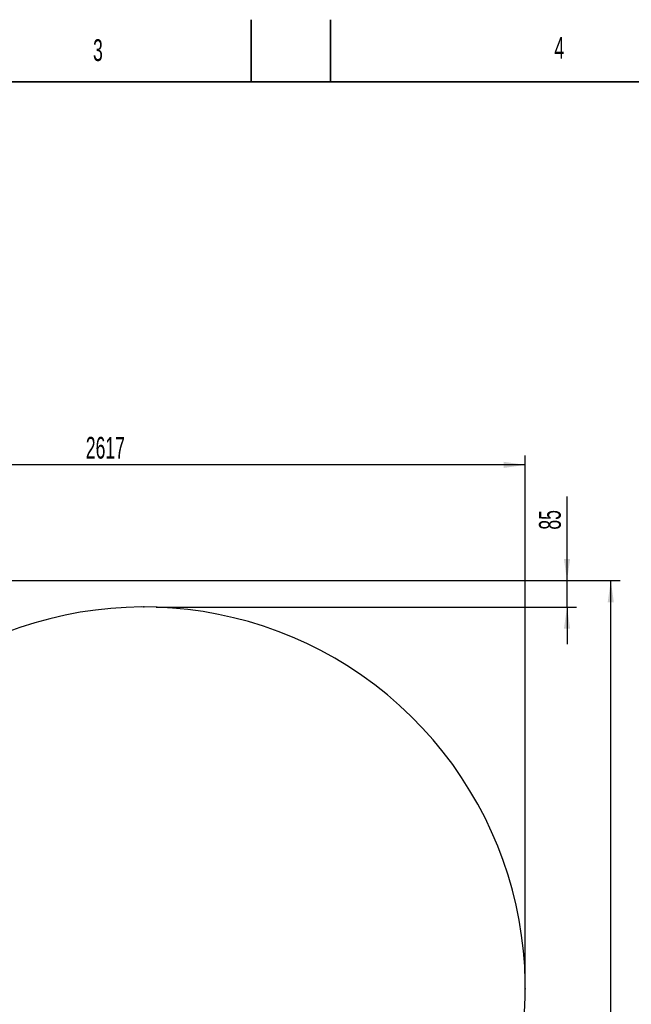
# Model space of a CAD drawing. Header units: millimetres. Extents: x 0 to 11920, y 0 to 8400.
# Tile 24 of 44: x 3494 to 5464, y 5230 to 8400. Entities that reach past the tile are written whole.
import ezdxf

# ---------------------------------------------------------------- set-up
doc = ezdxf.new("R2010")
doc.units = ezdxf.units.MM
doc.header["$LTSCALE"] = 20
doc.header["$PDSIZE"] = -1
doc.layers.add('THICK_LINE', color=7, linetype='Continuous')
doc.styles.add('SLDTEXTSTYLE0', font='TXT', dxfattribs={"width": 0.605})
doc.dimstyles.new('SLDDIMSTYLE2', dxfattribs={"dimtxt": 70, "dimasz": 70, "dimexe": 0, "dimexo": 0.0625, "dimgap": 17.5, "dimtad": 1, "dimdec": 0, "dimrnd": 1e-09, "dimzin": 12, "dimdsep": 46, "dimtxsty": 'SLDTEXTSTYLE0', "dimsah": 1, "dimcen": 0.09, "dimadec": 0, "dimazin": 3, "dimtfac": 1, "dimtofl": 0, "dimtmove": 0, "dimatfit": 3, "dimfxl": 1, "dimfrac": 2, "dimtolj": 1, "dimtzin": 12, "dimarcsym": 0})
doc.dimstyles.new('SLDDIMSTYLE3', dxfattribs={"dimtxt": 70, "dimasz": 70, "dimexe": 0, "dimexo": 0.0625, "dimgap": 17.5, "dimtad": 1, "dimdec": 0, "dimrnd": 1e-09, "dimzin": 12, "dimdsep": 46, "dimtxsty": 'SLDTEXTSTYLE0', "dimsah": 1, "dimcen": 0.09, "dimadec": 0, "dimazin": 3, "dimtfac": 1, "dimtmove": 0, "dimatfit": 0, "dimfxl": 1, "dimfrac": 2, "dimtolj": 1, "dimtzin": 12, "dimarcsym": 0})

# ---------------------------------------------------------------- blocks, each defined once
blk = doc.blocks.new('_D_5')
at = {"layer": 'THICK_LINE'}
for p, q in [((2896.9, 6594.4), (5427.8, 6594.4)), ((5397.8, 3390.5), (5397.8, 6594.4)), ((2896, 3390.5), (5427.8, 3390.5))]:
    blk.add_line(p, q, dxfattribs=at)
for points in [[(5397.8, 6594.4), (5387.8, 6524.4), (5407.8, 6524.4)], [(5397.8, 3390.5), (5407.8, 3460.5), (5387.8, 3460.5)]]:
    blk.add_solid(points, dxfattribs=at)
at = {"layer": 'THICK_LINE', "insert": (5307.6, 4885.5), "char_height": 70, "attachment_point": 1, "rotation": 90, "style": 'SLDTEXTSTYLE0'}
blk.add_mtext('3204', dxfattribs=at)
blk = doc.blocks.new('_D_8')
at = {"layer": 'THICK_LINE'}
for p, q in [((2506, 6814.4), (2506, 6996.9)), ((5122.6, 5320.5), (5122.6, 6996.9)), ((5122.6, 6966.9), (2506, 6966.9))]:
    blk.add_line(p, q, dxfattribs=at)
for points in [[(2506, 6966.9), (2576, 6956.9), (2576, 6976.9)], [(5122.6, 6966.9), (5052.6, 6976.9), (5052.6, 6956.9)]]:
    blk.add_solid(points, dxfattribs=at)
at = {"layer": 'THICK_LINE', "insert": (3707.4, 7057.1), "char_height": 70, "attachment_point": 1, "style": 'SLDTEXTSTYLE0'}
blk.add_mtext('2617', dxfattribs=at)
blk = doc.blocks.new('_D_9')
at = {"layer": 'THICK_LINE'}
for p, q in [((5256.9, 6594.4), (5256.9, 6865.4)), ((2896.9, 6594.4), (5286.9, 6594.4)), ((5256.9, 6509.4), (5256.9, 6594.4)), ((3933.7, 6509.4), (5286.9, 6509.4)), ((5256.9, 6509.4), (5256.9, 6389.4))]:
    blk.add_line(p, q, dxfattribs=at)
for points in [[(5256.9, 6594.4), (5266.9, 6664.4), (5246.9, 6664.4)], [(5256.9, 6509.4), (5246.9, 6439.4), (5266.9, 6439.4)]]:
    blk.add_solid(points, dxfattribs=at)
at = {"layer": 'THICK_LINE', "insert": (5166.7, 6758.4), "char_height": 70, "attachment_point": 1, "rotation": 90, "style": 'SLDTEXTSTYLE0'}
blk.add_mtext('85', dxfattribs=at)

msp = doc.modelspace()

# ---------------------------------------------------------------- linework, layer by layer
at = {"color": 7, "linetype": 'Continuous', "lineweight": 35}
for p, q in [((4240, 8200), (4240, 8400)), ((4495, 8200), (4495, 8400)), ((11720, 8200), (400, 8200))]:
    msp.add_line(p, q, dxfattribs=at)
at = {"layer": 'THICK_LINE'}
msp.add_arc((3893.7157755, 5280.5320956), 1228.9, 335, 125.6336713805, dxfattribs=at)
for p in [(3893.7157755, 6509.4320956), (5122.6157755, 5280.5320956)]:
    msp.add_point(p, dxfattribs=at)

# ---------------------------------------------------------------- texts
at = {"color": 7, "linetype": 'Continuous', "lineweight": 0, "char_height": 70, "attachment_point": 1, "style": 'SLDTEXTSTYLE0'}
for s, insert in [('3', (3730.6667838, 8336.9563806)), ('4', (5216.3166766, 8344.2203469))]:
    msp.add_mtext(s, dxfattribs=dict(at, insert=insert))

# ---------------------------------------------------------------- dimensions: what is measured, and where the dimension line sits
at = {"layer": 'THICK_LINE'}
dim = msp.add_linear_dim(base=(2505.9933594, 6966.8847358), p1=(5122.6157755, 5280.5320956), p2=(2505.9933594, 6774.3609198), dimstyle='SLDDIMSTYLE2', dxfattribs=at)
dim.commit()
dim.dimension.update_dxf_attribs({"geometry": '_D_8', "text_midpoint": (3814.3045675, 6966.8847358), "dimtype": 160})
for base, p1, dimstyle, picture, middle in [((5256.9400194, 6594.4300053), (3893.7157755, 6509.4320956), 'SLDDIMSTYLE3', '_D_9', (5256.9400194, 6811.9081027)), ((5397.8092098, 6594.4300053), (2855.9933594, 3390.5300053), 'SLDDIMSTYLE2', '_D_5', (5397.8092098, 4992.4800053))]:
    dim = msp.add_linear_dim(base=base, p1=p1, p2=(2856.8859533, 6594.4300053), angle=90, dimstyle=dimstyle, dxfattribs=at)
    dim.commit()
    dim.dimension.update_dxf_attribs({"geometry": picture, "text_midpoint": middle, "dimtype": 160})

doc.saveas('drawing.dxf')
